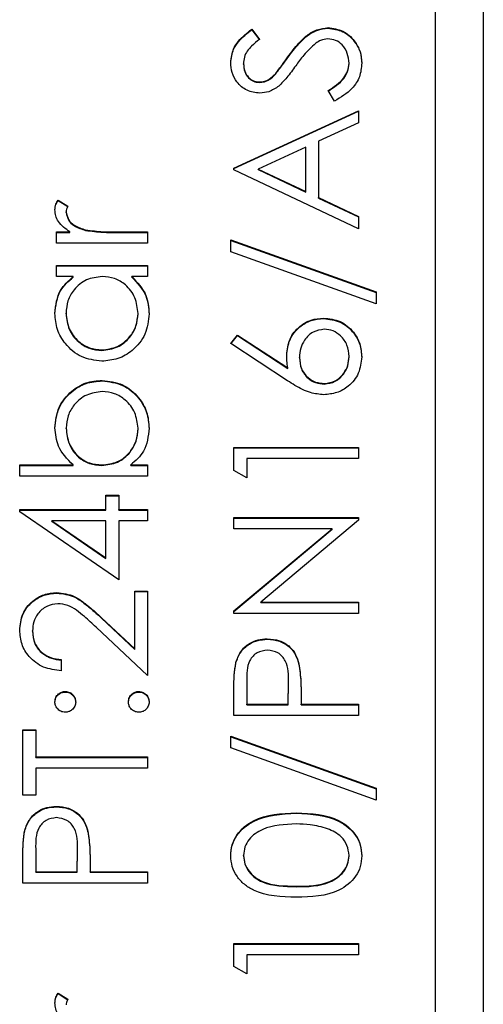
# Model space of a CAD drawing. Header units: millimetres. Extents: x 376 to 1489, y -51 to 902.
# Tile 21 of 30: x 1099 to 1104, y 423 to 433. Entities that reach past the tile are written whole.
import ezdxf

# ---------------------------------------------------------------- set-up
doc = ezdxf.new("R2010")
doc.units = ezdxf.units.MM

msp = doc.modelspace()

# ---------------------------------------------------------------- linework, layer by layer
at = {"color": 7, "linetype": 'Continuous', "lineweight": 25}
for p, q in [((1103.769, 454.527), (1103.769, 416.973)), ((1103.269, 416.162), (1103.269, 452.114)), ((1102.15, 433.185), (1102.15, 433.19)), ((1101.355, 433.173), (1101.435, 433.068)), ((1101.355, 433.168), (1101.355, 433.173)), ((1101.355, 433.168), (1101.435, 433.063)), ((1101.731, 432.879), (1101.731, 432.884)), ((1101.269, 432.809), (1101.269, 432.814)), ((1102.369, 432.814), (1102.369, 432.819)), ((1101.601, 432.704), (1101.601, 432.709)), ((1101.433, 432.619), (1101.433, 432.624)), ((1102.218, 432.424), (1102.152, 432.534)), ((1101.169, 431.725), (1102.469, 432.324)), ((1101.169, 431.72), (1102.469, 432.319)), ((1102.469, 432.324), (1102.469, 432.198)), ((1102.469, 432.198), (1102.052, 432.006)), ((1102.052, 432.006), (1102.052, 431.417)), ((1101.919, 431.944), (1101.422, 431.715)), ((1101.919, 431.48), (1101.919, 431.944)), ((1101.169, 431.708), (1101.169, 431.725)), ((1102.469, 431.093), (1101.169, 431.708)), ((1101.422, 431.71), (1101.422, 431.715)), ((1101.422, 431.715), (1101.919, 431.48)), ((1101.422, 431.71), (1101.919, 431.475)), ((1101.919, 431.475), (1101.919, 431.48)), ((1099.335, 431.392), (1099.436, 431.328)), ((1099.335, 431.387), (1099.335, 431.392)), ((1099.335, 431.387), (1099.436, 431.323)), ((1102.052, 431.417), (1102.469, 431.22)), ((1102.052, 431.412), (1102.052, 431.417)), ((1102.052, 431.412), (1102.469, 431.215)), ((1099.419, 431.263), (1099.419, 431.269)), ((1102.469, 431.22), (1102.469, 431.093)), ((1099.319, 431.059), (1099.458, 431.059)), ((1099.319, 430.943), (1099.319, 431.059)), ((1099.319, 431.054), (1099.458, 431.054)), ((1099.458, 431.054), (1099.458, 431.059)), ((1099.623, 431.075), (1099.623, 431.08)), ((1099.949, 431.059), (1100.269, 431.059)), ((1099.949, 431.054), (1099.949, 431.059)), ((1099.949, 431.054), (1100.269, 431.054)), ((1100.269, 431.059), (1100.269, 430.943)), ((1100.269, 430.943), (1099.319, 430.943)), ((1101.135, 430.976), (1102.652, 430.433)), ((1101.135, 430.853), (1101.135, 430.976)), ((1101.135, 430.971), (1102.652, 430.428)), ((1102.652, 430.31), (1101.135, 430.853)), ((1099.319, 430.71), (1100.269, 430.71)), ((1099.319, 430.593), (1099.319, 430.71)), ((1099.319, 430.705), (1100.269, 430.705)), ((1100.269, 430.71), (1100.269, 430.593)), ((1099.494, 430.593), (1099.319, 430.593)), ((1099.494, 430.588), (1099.494, 430.593)), ((1100.269, 430.593), (1100.104, 430.593)), ((1100.104, 430.588), (1100.104, 430.593)), ((1102.652, 430.433), (1102.652, 430.31)), ((1099.419, 430.206), (1099.419, 430.211)), ((1100.169, 430.205), (1100.169, 430.21)), ((1102.104, 430.155), (1102.104, 430.16)), ((1101.135, 429.894), (1101.206, 429.984)), ((1101.138, 429.892), (1101.206, 429.979)), ((1101.206, 429.984), (1101.731, 429.641)), ((1101.206, 429.979), (1101.206, 429.984)), ((1101.206, 429.979), (1101.731, 429.636)), ((1099.792, 429.822), (1099.792, 429.828)), ((1101.729, 429.507), (1101.135, 429.894)), ((1101.852, 429.746), (1101.852, 429.751)), ((1102.369, 429.756), (1102.369, 429.761)), ((1101.731, 429.636), (1101.731, 429.641)), ((1099.795, 429.506), (1099.795, 429.511)), ((1102.111, 429.473), (1102.111, 429.478)), ((1099.419, 429.008), (1099.419, 429.013)), ((1100.169, 429.006), (1100.169, 429.011)), ((1101.169, 428.812), (1102.469, 428.812)), ((1101.169, 428.572), (1101.169, 428.812)), ((1101.169, 428.807), (1102.469, 428.807)), ((1102.469, 428.812), (1102.469, 428.696)), ((1101.302, 428.696), (1101.302, 428.496)), ((1102.469, 428.696), (1101.302, 428.696)), ((1098.935, 428.629), (1099.491, 428.629)), ((1098.935, 428.513), (1098.935, 428.629)), ((1098.935, 428.624), (1099.491, 428.624)), ((1099.491, 428.624), (1099.491, 428.629)), ((1099.792, 428.624), (1099.792, 428.629)), ((1100.093, 428.629), (1100.269, 428.629)), ((1100.093, 428.624), (1100.093, 428.629)), ((1100.093, 428.624), (1100.269, 428.624)), ((1100.269, 428.629), (1100.269, 428.513)), ((1101.302, 428.496), (1101.169, 428.572)), ((1100.269, 428.513), (1098.935, 428.513)), ((1099.835, 428.313), (1099.969, 428.313)), ((1099.835, 428.163), (1099.835, 428.313)), ((1099.835, 428.308), (1099.969, 428.308)), ((1099.969, 428.313), (1099.969, 428.163)), ((1098.935, 428.163), (1099.835, 428.163)), ((1098.935, 428.139), (1098.935, 428.163)), ((1098.935, 428.158), (1099.835, 428.158)), ((1099.835, 428.158), (1099.835, 428.163)), ((1099.969, 428.163), (1100.269, 428.163)), ((1099.969, 428.158), (1099.969, 428.163)), ((1099.969, 428.158), (1100.269, 428.158)), ((1100.269, 428.163), (1100.269, 428.047)), ((1099.969, 427.431), (1098.935, 428.139)), ((1101.169, 428.08), (1102.469, 428.08)), ((1101.169, 427.963), (1101.169, 428.08)), ((1101.169, 428.075), (1102.469, 428.075)), ((1102.469, 428.053), (1101.448, 427.198)), ((1102.469, 428.08), (1102.469, 428.053)), ((1099.271, 428.047), (1099.835, 427.66)), ((1099.835, 428.047), (1099.271, 428.047)), ((1099.271, 428.041), (1099.271, 428.047)), ((1099.271, 428.041), (1099.835, 427.654)), ((1099.835, 427.66), (1099.835, 428.047)), ((1099.969, 428.047), (1099.969, 427.431)), ((1100.269, 428.047), (1099.969, 428.047)), ((1102.192, 427.963), (1101.169, 427.963)), ((1101.169, 427.106), (1102.192, 427.963)), ((1101.169, 427.1), (1102.192, 427.958)), ((1102.192, 427.958), (1102.192, 427.963)), ((1099.835, 427.654), (1099.835, 427.66)), ((1099.322, 427.292), (1099.322, 427.298)), ((1100.135, 427.314), (1100.269, 427.314)), ((1100.135, 426.71), (1100.135, 427.314)), ((1100.135, 427.309), (1100.269, 427.309)), ((1100.269, 427.314), (1100.269, 426.432)), ((1101.448, 427.198), (1102.469, 427.198)), ((1101.448, 427.193), (1101.448, 427.198)), ((1101.448, 427.193), (1102.469, 427.193)), ((1102.469, 427.198), (1102.469, 427.081)), ((1099.788, 427.035), (1100.135, 426.71)), ((1099.788, 427.03), (1099.788, 427.035)), ((1099.788, 427.03), (1100.135, 426.705)), ((1101.169, 427.081), (1101.169, 427.106)), ((1102.469, 427.081), (1101.169, 427.081)), ((1100.269, 426.432), (1099.731, 426.936)), ((1099.069, 426.894), (1099.069, 426.899)), ((1101.517, 426.81), (1101.517, 426.815)), ((1100.135, 426.705), (1100.135, 426.71)), ((1099.369, 426.599), (1099.369, 426.482)), ((1101.188, 426.561), (1101.188, 426.566)), ((1101.847, 426.551), (1101.847, 426.556)), ((1101.302, 426.37), (1101.302, 426.132)), ((1101.735, 426.132), (1101.738, 426.36)), ((1101.735, 426.127), (1101.738, 426.355)), ((1101.738, 426.36), (1101.738, 426.365)), ((1101.738, 426.355), (1101.738, 426.36)), ((1099.41, 426.26), (1099.41, 426.266)), ((1100.177, 426.26), (1100.177, 426.266)), ((1101.169, 426.016), (1101.169, 426.271)), ((1101.869, 426.225), (1101.869, 426.132)), ((1101.302, 426.132), (1101.735, 426.132)), ((1101.302, 426.127), (1101.302, 426.132)), ((1101.302, 426.127), (1101.735, 426.127)), ((1101.735, 426.127), (1101.735, 426.132)), ((1101.869, 426.132), (1102.469, 426.132)), ((1101.869, 426.127), (1101.869, 426.132)), ((1101.869, 426.127), (1102.469, 426.127)), ((1102.469, 426.132), (1102.469, 426.016)), ((1102.469, 426.016), (1101.169, 426.016)), ((1098.969, 425.866), (1099.102, 425.866)), ((1098.969, 425.184), (1098.969, 425.866)), ((1098.969, 425.861), (1099.102, 425.861)), ((1099.102, 425.866), (1099.102, 425.583)), ((1101.135, 425.8), (1102.652, 425.257)), ((1101.135, 425.677), (1101.135, 425.8)), ((1101.135, 425.794), (1102.652, 425.251)), ((1099.102, 425.583), (1100.269, 425.583)), ((1099.102, 425.578), (1099.102, 425.583)), ((1100.269, 425.583), (1100.269, 425.467)), ((1102.652, 425.134), (1101.135, 425.677)), ((1099.102, 425.578), (1100.269, 425.578)), ((1100.269, 425.467), (1099.102, 425.467)), ((1099.102, 425.467), (1099.102, 425.184)), ((1099.102, 425.184), (1098.969, 425.184)), ((1102.652, 425.257), (1102.652, 425.134)), ((1099.317, 425.062), (1099.317, 425.067)), ((1101.819, 424.995), (1101.819, 425.001)), ((1098.988, 424.813), (1098.988, 424.819)), ((1099.647, 424.803), (1099.647, 424.808)), ((1099.102, 424.622), (1099.102, 424.385)), ((1099.535, 424.385), (1099.538, 424.612)), ((1099.535, 424.38), (1099.538, 424.607)), ((1099.538, 424.612), (1099.538, 424.618)), ((1099.538, 424.607), (1099.538, 424.612)), ((1101.269, 424.551), (1101.269, 424.556)), ((1102.369, 424.551), (1102.369, 424.556)), ((1098.969, 424.268), (1098.969, 424.523)), ((1099.669, 424.478), (1099.669, 424.385)), ((1099.102, 424.385), (1099.535, 424.385)), ((1099.102, 424.38), (1099.102, 424.385)), ((1099.102, 424.38), (1099.535, 424.38)), ((1099.535, 424.38), (1099.535, 424.385)), ((1099.669, 424.385), (1100.269, 424.385)), ((1099.669, 424.38), (1099.669, 424.385)), ((1099.669, 424.38), (1100.269, 424.38)), ((1100.269, 424.385), (1100.269, 424.268)), ((1100.269, 424.268), (1098.969, 424.268)), ((1101.819, 424.23), (1101.819, 424.235)), ((1101.169, 423.636), (1102.469, 423.636)), ((1101.169, 423.396), (1101.169, 423.636)), ((1102.469, 423.636), (1102.469, 423.519)), ((1101.169, 423.631), (1102.469, 423.631)), ((1101.302, 423.519), (1101.302, 423.32)), ((1102.469, 423.519), (1101.302, 423.519)), ((1101.302, 423.32), (1101.169, 423.396)), ((1099.335, 423.12), (1099.436, 423.056)), ((1099.335, 423.115), (1099.335, 423.12)), ((1099.335, 423.115), (1099.436, 423.051))]:
    msp.add_line(p, q, dxfattribs=at)
for points, knots in [([(1101.731, 432.884), (1101.767, 432.933), (1101.828, 433.014), (1101.928, 433.112), (1102.032, 433.175), (1102.111, 433.185), (1102.15, 433.19)], [0, 0, 0, 0, 0.340499, 0.560704, 0.780578, 1, 1, 1, 1]), ([(1101.731, 432.879), (1101.767, 432.928), (1101.828, 433.008), (1101.928, 433.106), (1102.032, 433.17), (1102.111, 433.18), (1102.15, 433.185)], [0, 0, 0, 0, 0.340499, 0.560704, 0.780578, 1, 1, 1, 1]), ([(1102.15, 433.19), (1102.203, 433.182), (1102.31, 433.168), (1102.423, 433.064), (1102.492, 432.944), (1102.499, 432.861), (1102.502, 432.819)], [0, 0, 0, 0, 0.279183, 0.559085, 0.779446, 1, 1, 1, 1]), ([(1102.15, 433.185), (1102.203, 433.177), (1102.31, 433.163), (1102.423, 433.059), (1102.492, 432.939), (1102.499, 432.855), (1102.502, 432.814)], [0, 0, 0, 0, 0.279183, 0.559085, 0.779446, 1, 1, 1, 1]), ([(1101.135, 432.827), (1101.141, 432.876), (1101.151, 432.956), (1101.213, 433.05), (1101.28, 433.116), (1101.33, 433.154), (1101.355, 433.173)], [0, 0, 0, 0, 0.338729, 0.558835, 0.779344, 1, 1, 1, 1]), ([(1101.135, 432.822), (1101.141, 432.871), (1101.151, 432.951), (1101.213, 433.045), (1101.28, 433.111), (1101.33, 433.149), (1101.355, 433.168)], [0, 0, 0, 0, 0.338729, 0.558835, 0.779344, 1, 1, 1, 1]), ([(1101.435, 433.068), (1101.407, 433.045), (1101.361, 433.008), (1101.306, 432.947), (1101.274, 432.884), (1101.27, 432.837), (1101.269, 432.814)], [0, 0, 0, 0, 0.340409, 0.560482, 0.78018, 1, 1, 1, 1]), ([(1102.021, 433.027), (1101.978, 432.987), (1101.901, 432.915), (1101.84, 432.83), (1101.813, 432.793)], [0, 0, 0, 0, 0.559496, 1, 1, 1, 1]), ([(1102.148, 433.073), (1102.122, 433.07), (1102.076, 433.064), (1102.038, 433.038), (1102.021, 433.027)], [0, 0, 0, 0, 0.55899, 1, 1, 1, 1]), ([(1102.369, 432.819), (1102.365, 432.854), (1102.358, 432.923), (1102.306, 433.009), (1102.231, 433.063), (1102.176, 433.07), (1102.148, 433.073)], [0, 0, 0, 0, 0.280276, 0.560148, 0.780153, 1, 1, 1, 1]), ([(1101.601, 432.709), (1101.626, 432.741), (1101.671, 432.799), (1101.712, 432.858), (1101.731, 432.884)], [0, 0, 0, 0, 0.559906, 1, 1, 1, 1]), ([(1101.601, 432.704), (1101.626, 432.736), (1101.671, 432.793), (1101.712, 432.853), (1101.731, 432.879)], [0, 0, 0, 0, 0.559906, 1, 1, 1, 1]), ([(1101.439, 432.507), (1101.393, 432.513), (1101.3, 432.524), (1101.2, 432.613), (1101.145, 432.719), (1101.138, 432.791), (1101.135, 432.827)], [0, 0, 0, 0, 0.279553, 0.558798, 0.779378, 1, 1, 1, 1]), ([(1101.269, 432.814), (1101.271, 432.788), (1101.275, 432.735), (1101.315, 432.672), (1101.371, 432.63), (1101.412, 432.626), (1101.433, 432.624)], [0, 0, 0, 0, 0.280274, 0.559931, 0.77992, 1, 1, 1, 1]), ([(1101.269, 432.809), (1101.271, 432.783), (1101.275, 432.73), (1101.315, 432.667), (1101.371, 432.625), (1101.412, 432.621), (1101.433, 432.619)], [0, 0, 0, 0, 0.280274, 0.559931, 0.77992, 1, 1, 1, 1]), ([(1101.813, 432.793), (1101.783, 432.75), (1101.73, 432.675), (1101.665, 432.609), (1101.637, 432.58)], [0, 0, 0, 0, 0.560413, 1, 1, 1, 1]), ([(1102.152, 432.534), (1102.211, 432.572), (1102.294, 432.626), (1102.36, 432.736), (1102.366, 432.791), (1102.369, 432.819)], [0, 0, 0, 0, 0.559321, 0.779782, 1, 1, 1, 1]), ([(1102.152, 432.529), (1102.211, 432.567), (1102.294, 432.621), (1102.36, 432.731), (1102.366, 432.786), (1102.369, 432.814)], [0, 0, 0, 0, 0.559321, 0.779782, 1, 1, 1, 1]), ([(1102.502, 432.819), (1102.497, 432.771), (1102.488, 432.675), (1102.39, 432.527), (1102.283, 432.463), (1102.218, 432.424)], [0, 0, 0, 0, 0.27988, 0.559666, 1, 1, 1, 1]), ([(1101.433, 432.624), (1101.451, 432.625), (1101.488, 432.628), (1101.547, 432.656), (1101.581, 432.689), (1101.601, 432.709)], [0, 0, 0, 0, 0.279946, 0.559774, 1, 1, 1, 1]), ([(1101.433, 432.619), (1101.451, 432.62), (1101.488, 432.623), (1101.547, 432.651), (1101.581, 432.684), (1101.601, 432.704)], [0, 0, 0, 0, 0.2799464, 0.5597741, 1, 1, 1, 1]), ([(1101.637, 432.58), (1101.603, 432.557), (1101.543, 432.516), (1101.47, 432.51), (1101.439, 432.507)], [0, 0, 0, 0, 0.55984, 1, 1, 1, 1]), ([(1099.302, 431.291), (1099.304, 431.311), (1099.309, 431.347), (1099.327, 431.378), (1099.335, 431.392)], [0, 0, 0, 0, 0.5592431, 1, 1, 1, 1]), ([(1099.302, 431.286), (1099.304, 431.306), (1099.309, 431.342), (1099.327, 431.373), (1099.335, 431.387)], [0, 0, 0, 0, 0.559243, 1, 1, 1, 1]), ([(1099.458, 431.059), (1099.414, 431.092), (1099.352, 431.137), (1099.308, 431.226), (1099.304, 431.269), (1099.302, 431.291)], [0, 0, 0, 0, 0.558788, 0.779481, 1, 1, 1, 1]), ([(1099.436, 431.328), (1099.431, 431.317), (1099.422, 431.298), (1099.42, 431.278), (1099.419, 431.269)], [0, 0, 0, 0, 0.560396, 1, 1, 1, 1]), ([(1099.419, 431.269), (1099.425, 431.241), (1099.437, 431.186), (1099.513, 431.115), (1099.582, 431.093), (1099.623, 431.08)], [0, 0, 0, 0, 0.278336, 0.558768, 1, 1, 1, 1]), ([(1099.419, 431.263), (1099.425, 431.236), (1099.437, 431.181), (1099.513, 431.11), (1099.582, 431.088), (1099.623, 431.075)], [0, 0, 0, 0, 0.278336, 0.558768, 1, 1, 1, 1]), ([(1099.623, 431.08), (1099.684, 431.072), (1099.792, 431.059), (1099.901, 431.059), (1099.949, 431.059)], [0, 0, 0, 0, 0.559636, 1, 1, 1, 1]), ([(1099.623, 431.075), (1099.684, 431.067), (1099.792, 431.053), (1099.901, 431.054), (1099.949, 431.054)], [0, 0, 0, 0, 0.559636, 1, 1, 1, 1]), ([(1099.302, 430.209), (1099.312, 430.295), (1099.329, 430.448), (1099.444, 430.549), (1099.494, 430.593)], [0, 0, 0, 0, 0.559062, 1, 1, 1, 1]), ([(1099.302, 430.204), (1099.312, 430.29), (1099.329, 430.443), (1099.444, 430.544), (1099.494, 430.588)], [0, 0, 0, 0, 0.559062, 1, 1, 1, 1]), ([(1099.796, 430.593), (1099.739, 430.587), (1099.627, 430.575), (1099.503, 430.47), (1099.429, 430.343), (1099.422, 430.255), (1099.419, 430.211)], [0, 0, 0, 0, 0.27966, 0.55921, 0.779487, 1, 1, 1, 1]), ([(1100.169, 430.21), (1100.162, 430.265), (1100.149, 430.377), (1100.053, 430.506), (1099.927, 430.582), (1099.84, 430.589), (1099.796, 430.593)], [0, 0, 0, 0, 0.279822, 0.559387, 0.779603, 1, 1, 1, 1]), ([(1100.104, 430.593), (1100.163, 430.532), (1100.267, 430.422), (1100.28, 430.272), (1100.285, 430.206)], [0, 0, 0, 0, 0.558763, 1, 1, 1, 1]), ([(1100.104, 430.588), (1100.163, 430.527), (1100.267, 430.417), (1100.28, 430.267), (1100.285, 430.2)], [0, 0, 0, 0, 0.558763, 1, 1, 1, 1]), ([(1099.791, 429.711), (1099.718, 429.72), (1099.573, 429.738), (1099.414, 429.876), (1099.317, 430.038), (1099.307, 430.152), (1099.302, 430.209)], [0, 0, 0, 0, 0.279413, 0.559191, 0.779548, 1, 1, 1, 1]), ([(1099.419, 430.211), (1099.425, 430.155), (1099.438, 430.044), (1099.537, 429.918), (1099.661, 429.842), (1099.749, 429.832), (1099.792, 429.828)], [0, 0, 0, 0, 0.279767, 0.559291, 0.779719, 1, 1, 1, 1]), ([(1099.419, 430.206), (1099.425, 430.15), (1099.438, 430.039), (1099.537, 429.912), (1099.661, 429.837), (1099.749, 429.827), (1099.792, 429.822)], [0, 0, 0, 0, 0.279767, 0.559291, 0.779719, 1, 1, 1, 1]), ([(1100.285, 430.206), (1100.277, 430.133), (1100.26, 429.987), (1100.125, 429.825), (1099.963, 429.726), (1099.848, 429.716), (1099.791, 429.711)], [0, 0, 0, 0, 0.279573, 0.559333, 0.779589, 1, 1, 1, 1]), ([(1099.792, 429.828), (1099.848, 429.835), (1099.959, 429.851), (1100.083, 429.953), (1100.156, 430.079), (1100.164, 430.166), (1100.169, 430.21)], [0, 0, 0, 0, 0.279429, 0.559146, 0.77957, 1, 1, 1, 1]), ([(1099.792, 429.822), (1099.848, 429.83), (1099.959, 429.846), (1100.083, 429.948), (1100.156, 430.074), (1100.164, 430.161), (1100.169, 430.205)], [0, 0, 0, 0, 0.279429, 0.559146, 0.77957, 1, 1, 1, 1]), ([(1101.719, 429.775), (1101.725, 429.832), (1101.738, 429.946), (1101.842, 430.072), (1101.97, 430.149), (1102.059, 430.157), (1102.104, 430.16)], [0, 0, 0, 0, 0.279638, 0.559326, 0.779527, 1, 1, 1, 1]), ([(1101.719, 429.77), (1101.725, 429.827), (1101.738, 429.941), (1101.842, 430.067), (1101.97, 430.144), (1102.059, 430.151), (1102.104, 430.155)], [0, 0, 0, 0, 0.279638, 0.559326, 0.779527, 1, 1, 1, 1]), ([(1102.104, 430.16), (1102.163, 430.154), (1102.282, 430.14), (1102.414, 430.029), (1102.489, 429.894), (1102.498, 429.801), (1102.502, 429.755)], [0, 0, 0, 0, 0.2796308, 0.5589603, 0.7794783, 1, 1, 1, 1]), ([(1102.104, 430.155), (1102.163, 430.149), (1102.282, 430.135), (1102.414, 430.024), (1102.489, 429.889), (1102.498, 429.796), (1102.502, 429.75)], [0, 0, 0, 0, 0.2796308, 0.5589603, 0.7794783, 1, 1, 1, 1]), ([(1102.111, 430.044), (1102.07, 430.038), (1101.988, 430.026), (1101.906, 429.941), (1101.859, 429.847), (1101.854, 429.783), (1101.852, 429.751)], [0, 0, 0, 0, 0.278754, 0.558605, 0.779147, 1, 1, 1, 1]), ([(1102.369, 429.761), (1102.365, 429.801), (1102.357, 429.881), (1102.29, 429.973), (1102.205, 430.034), (1102.142, 430.041), (1102.111, 430.044)], [0, 0, 0, 0, 0.280018, 0.5598526, 0.7799871, 1, 1, 1, 1]), ([(1101.731, 429.641), (1101.727, 429.666), (1101.72, 429.71), (1101.719, 429.755), (1101.719, 429.775)], [0, 0, 0, 0, 0.55991, 1, 1, 1, 1]), ([(1101.852, 429.751), (1101.855, 429.711), (1101.862, 429.632), (1101.931, 429.542), (1102.018, 429.486), (1102.08, 429.481), (1102.111, 429.478)], [0, 0, 0, 0, 0.280127, 0.559515, 0.779719, 1, 1, 1, 1]), ([(1101.852, 429.746), (1101.855, 429.706), (1101.862, 429.627), (1101.931, 429.536), (1102.018, 429.481), (1102.08, 429.476), (1102.111, 429.473)], [0, 0, 0, 0, 0.280127, 0.559515, 0.779719, 1, 1, 1, 1]), ([(1102.502, 429.755), (1102.495, 429.697), (1102.481, 429.581), (1102.375, 429.449), (1102.243, 429.375), (1102.152, 429.366), (1102.106, 429.361)], [0, 0, 0, 0, 0.27967, 0.559085, 0.779558, 1, 1, 1, 1]), ([(1102.111, 429.478), (1102.151, 429.484), (1102.231, 429.495), (1102.313, 429.576), (1102.362, 429.667), (1102.366, 429.73), (1102.369, 429.761)], [0, 0, 0, 0, 0.279059, 0.55882, 0.779303, 1, 1, 1, 1]), ([(1102.111, 429.473), (1102.151, 429.478), (1102.231, 429.49), (1102.313, 429.571), (1102.362, 429.662), (1102.366, 429.724), (1102.369, 429.756)], [0, 0, 0, 0, 0.279059, 0.5588204, 0.7793034, 1, 1, 1, 1]), ([(1099.302, 429.016), (1099.31, 429.089), (1099.327, 429.235), (1099.462, 429.396), (1099.623, 429.497), (1099.738, 429.506), (1099.795, 429.511)], [0, 0, 0, 0, 0.279577, 0.559334, 0.779604, 1, 1, 1, 1]), ([(1099.302, 429.011), (1099.31, 429.084), (1099.327, 429.23), (1099.462, 429.391), (1099.623, 429.491), (1099.738, 429.501), (1099.795, 429.506)], [0, 0, 0, 0, 0.279577, 0.559334, 0.779604, 1, 1, 1, 1]), ([(1099.795, 429.511), (1099.868, 429.502), (1100.014, 429.484), (1100.173, 429.347), (1100.271, 429.184), (1100.28, 429.07), (1100.285, 429.012)], [0, 0, 0, 0, 0.279433, 0.559216, 0.779559, 1, 1, 1, 1]), ([(1099.795, 429.506), (1099.868, 429.497), (1100.014, 429.479), (1100.173, 429.342), (1100.271, 429.179), (1100.28, 429.065), (1100.285, 429.007)], [0, 0, 0, 0, 0.279433, 0.559216, 0.779559, 1, 1, 1, 1]), ([(1102.106, 429.361), (1102.06, 429.366), (1101.983, 429.374), (1101.884, 429.415), (1101.804, 429.458), (1101.754, 429.49), (1101.729, 429.507)], [0, 0, 0, 0, 0.339374, 0.559486, 0.779731, 1, 1, 1, 1]), ([(1099.795, 429.395), (1099.74, 429.387), (1099.629, 429.371), (1099.505, 429.27), (1099.432, 429.144), (1099.423, 429.057), (1099.419, 429.013)], [0, 0, 0, 0, 0.279403, 0.559104, 0.779552, 1, 1, 1, 1]), ([(1100.169, 429.011), (1100.162, 429.067), (1100.149, 429.178), (1100.05, 429.304), (1099.926, 429.381), (1099.839, 429.39), (1099.795, 429.395)], [0, 0, 0, 0, 0.279756, 0.559279, 0.779725, 1, 1, 1, 1]), ([(1099.491, 428.629), (1099.431, 428.69), (1099.323, 428.799), (1099.309, 428.95), (1099.302, 429.016)], [0, 0, 0, 0, 0.559294, 1, 1, 1, 1]), ([(1099.419, 429.013), (1099.426, 428.958), (1099.439, 428.846), (1099.534, 428.716), (1099.66, 428.641), (1099.748, 428.633), (1099.792, 428.629)], [0, 0, 0, 0, 0.279786, 0.559477, 0.779627, 1, 1, 1, 1]), ([(1099.419, 429.008), (1099.426, 428.952), (1099.439, 428.841), (1099.534, 428.711), (1099.66, 428.635), (1099.748, 428.628), (1099.792, 428.624)], [0, 0, 0, 0, 0.279786, 0.559477, 0.779627, 1, 1, 1, 1]), ([(1099.792, 428.629), (1099.848, 428.635), (1099.961, 428.648), (1100.085, 428.752), (1100.158, 428.879), (1100.165, 428.967), (1100.169, 429.011)], [0, 0, 0, 0, 0.279639, 0.559192, 0.779512, 1, 1, 1, 1]), ([(1099.792, 428.624), (1099.848, 428.63), (1099.961, 428.643), (1100.085, 428.747), (1100.158, 428.874), (1100.165, 428.962), (1100.169, 429.006)], [0, 0, 0, 0, 0.279639, 0.559192, 0.779512, 1, 1, 1, 1]), ([(1100.285, 429.012), (1100.275, 428.927), (1100.258, 428.774), (1100.143, 428.674), (1100.093, 428.629)], [0, 0, 0, 0, 0.558922, 1, 1, 1, 1]), ([(1098.935, 426.905), (1098.941, 426.963), (1098.952, 427.079), (1099.057, 427.207), (1099.186, 427.285), (1099.276, 427.293), (1099.322, 427.298)], [0, 0, 0, 0, 0.27989, 0.559224, 0.779582, 1, 1, 1, 1]), ([(1098.935, 426.9), (1098.941, 426.958), (1098.952, 427.074), (1099.057, 427.202), (1099.186, 427.28), (1099.276, 427.288), (1099.322, 427.292)], [0, 0, 0, 0, 0.27989, 0.559224, 0.779582, 1, 1, 1, 1]), ([(1099.322, 427.298), (1099.384, 427.29), (1099.488, 427.277), (1099.606, 427.193), (1099.7, 427.117), (1099.759, 427.062), (1099.788, 427.035)], [0, 0, 0, 0, 0.33837, 0.558748, 0.779361, 1, 1, 1, 1]), ([(1099.322, 427.292), (1099.384, 427.285), (1099.488, 427.272), (1099.606, 427.188), (1099.7, 427.112), (1099.759, 427.057), (1099.788, 427.03)], [0, 0, 0, 0, 0.33837, 0.558748, 0.779361, 1, 1, 1, 1]), ([(1099.332, 427.181), (1099.292, 427.176), (1099.212, 427.165), (1099.126, 427.085), (1099.076, 426.994), (1099.071, 426.931), (1099.069, 426.899)], [0, 0, 0, 0, 0.2791258, 0.5589784, 0.77935, 1, 1, 1, 1]), ([(1099.731, 426.936), (1099.691, 426.973), (1099.626, 427.035), (1099.53, 427.114), (1099.438, 427.171), (1099.368, 427.178), (1099.332, 427.181)], [0, 0, 0, 0, 0.340542, 0.56085, 0.780599, 1, 1, 1, 1]), ([(1099.369, 426.482), (1099.305, 426.49), (1099.179, 426.505), (1099.035, 426.615), (1098.948, 426.756), (1098.94, 426.856), (1098.935, 426.905)], [0, 0, 0, 0, 0.2800291, 0.5595146, 0.7796675, 1, 1, 1, 1]), ([(1099.069, 426.899), (1099.073, 426.855), (1099.082, 426.766), (1099.163, 426.666), (1099.265, 426.612), (1099.334, 426.603), (1099.369, 426.599)], [0, 0, 0, 0, 0.279699, 0.558847, 0.779176, 1, 1, 1, 1]), ([(1099.069, 426.894), (1099.073, 426.85), (1099.082, 426.761), (1099.163, 426.661), (1099.265, 426.607), (1099.334, 426.598), (1099.369, 426.593)], [0, 0, 0, 0, 0.279699, 0.558847, 0.779176, 1, 1, 1, 1]), ([(1101.188, 426.566), (1101.202, 426.606), (1101.231, 426.685), (1101.319, 426.766), (1101.419, 426.809), (1101.484, 426.813), (1101.517, 426.815)], [0, 0, 0, 0, 0.279705, 0.559381, 0.779509, 1, 1, 1, 1]), ([(1101.517, 426.815), (1101.56, 426.812), (1101.646, 426.806), (1101.75, 426.741), (1101.817, 426.652), (1101.837, 426.588), (1101.847, 426.556)], [0, 0, 0, 0, 0.280099, 0.559324, 0.779458, 1, 1, 1, 1]), ([(1101.188, 426.561), (1101.202, 426.601), (1101.231, 426.679), (1101.319, 426.761), (1101.419, 426.804), (1101.484, 426.808), (1101.517, 426.81)], [0, 0, 0, 0, 0.279705, 0.559381, 0.779509, 1, 1, 1, 1]), ([(1101.517, 426.81), (1101.56, 426.807), (1101.646, 426.8), (1101.75, 426.735), (1101.817, 426.647), (1101.837, 426.583), (1101.847, 426.551)], [0, 0, 0, 0, 0.2800989, 0.5593238, 0.7794579, 1, 1, 1, 1]), ([(1101.518, 426.698), (1101.481, 426.692), (1101.424, 426.684), (1101.366, 426.636), (1101.3, 426.544), (1101.301, 426.447), (1101.302, 426.37)], [0, 0, 0, 0, 0.248969, 0.374729, 0.500383, 1, 1, 1, 1]), ([(1101.738, 426.36), (1101.738, 426.439), (1101.739, 426.538), (1101.674, 426.634), (1101.614, 426.684), (1101.556, 426.692), (1101.518, 426.698)], [0, 0, 0, 0, 0.499721, 0.62535, 0.751083, 1, 1, 1, 1]), ([(1101.169, 426.271), (1101.168, 426.326), (1101.168, 426.425), (1101.182, 426.523), (1101.188, 426.566)], [0, 0, 0, 0, 0.5603137, 1, 1, 1, 1]), ([(1101.169, 426.265), (1101.168, 426.321), (1101.168, 426.42), (1101.182, 426.518), (1101.188, 426.561)], [0, 0, 0, 0, 0.560314, 1, 1, 1, 1]), ([(1101.847, 426.556), (1101.855, 426.494), (1101.869, 426.385), (1101.869, 426.274), (1101.869, 426.225)], [0, 0, 0, 0, 0.559694, 1, 1, 1, 1]), ([(1101.847, 426.551), (1101.855, 426.489), (1101.869, 426.379), (1101.869, 426.269), (1101.869, 426.22)], [0, 0, 0, 0, 0.559694, 1, 1, 1, 1]), ([(1099.302, 426.157), (1099.304, 426.173), (1099.307, 426.205), (1099.337, 426.24), (1099.373, 426.263), (1099.398, 426.265), (1099.41, 426.266)], [0, 0, 0, 0, 0.279602, 0.559212, 0.779475, 1, 1, 1, 1]), ([(1099.302, 426.152), (1099.304, 426.168), (1099.307, 426.2), (1099.337, 426.235), (1099.373, 426.257), (1099.398, 426.259), (1099.41, 426.26)], [0, 0, 0, 0, 0.279602, 0.559212, 0.779475, 1, 1, 1, 1]), ([(1099.41, 426.266), (1099.426, 426.264), (1099.458, 426.26), (1099.494, 426.231), (1099.515, 426.195), (1099.518, 426.17), (1099.519, 426.157)], [0, 0, 0, 0, 0.279517, 0.559326, 0.779544, 1, 1, 1, 1]), ([(1099.41, 426.26), (1099.426, 426.259), (1099.458, 426.255), (1099.494, 426.225), (1099.515, 426.19), (1099.518, 426.165), (1099.519, 426.152)], [0, 0, 0, 0, 0.279517, 0.559326, 0.779544, 1, 1, 1, 1]), ([(1100.069, 426.157), (1100.07, 426.173), (1100.074, 426.205), (1100.104, 426.24), (1100.139, 426.263), (1100.164, 426.265), (1100.177, 426.266)], [0, 0, 0, 0, 0.2796016, 0.559212, 0.7794752, 1, 1, 1, 1]), ([(1100.069, 426.152), (1100.07, 426.168), (1100.074, 426.2), (1100.104, 426.235), (1100.139, 426.257), (1100.164, 426.259), (1100.177, 426.26)], [0, 0, 0, 0, 0.279602, 0.559212, 0.779475, 1, 1, 1, 1]), ([(1100.177, 426.266), (1100.193, 426.264), (1100.225, 426.26), (1100.26, 426.23), (1100.282, 426.195), (1100.284, 426.17), (1100.285, 426.157)], [0, 0, 0, 0, 0.279469, 0.559358, 0.779674, 1, 1, 1, 1]), ([(1100.177, 426.26), (1100.193, 426.259), (1100.225, 426.255), (1100.26, 426.225), (1100.282, 426.19), (1100.284, 426.165), (1100.285, 426.152)], [0, 0, 0, 0, 0.279469, 0.559358, 0.779674, 1, 1, 1, 1]), ([(1099.41, 426.049), (1099.394, 426.051), (1099.362, 426.055), (1099.327, 426.085), (1099.305, 426.12), (1099.303, 426.145), (1099.302, 426.157)], [0, 0, 0, 0, 0.279585, 0.559454, 0.779697, 1, 1, 1, 1]), ([(1099.519, 426.157), (1099.517, 426.141), (1099.513, 426.11), (1099.483, 426.074), (1099.448, 426.053), (1099.423, 426.05), (1099.41, 426.049)], [0, 0, 0, 0, 0.279647, 0.559299, 0.779615, 1, 1, 1, 1]), ([(1100.177, 426.049), (1100.161, 426.051), (1100.129, 426.055), (1100.094, 426.084), (1100.072, 426.12), (1100.07, 426.145), (1100.069, 426.157)], [0, 0, 0, 0, 0.279576, 0.559284, 0.779552, 1, 1, 1, 1]), ([(1100.285, 426.157), (1100.283, 426.142), (1100.279, 426.11), (1100.25, 426.074), (1100.215, 426.053), (1100.19, 426.05), (1100.177, 426.049)], [0, 0, 0, 0, 0.279581, 0.559143, 0.779575, 1, 1, 1, 1]), ([(1098.988, 424.819), (1099.002, 424.858), (1099.031, 424.937), (1099.119, 425.018), (1099.219, 425.062), (1099.284, 425.065), (1099.317, 425.067)], [0, 0, 0, 0, 0.279705, 0.559381, 0.779509, 1, 1, 1, 1]), ([(1098.988, 424.813), (1099.002, 424.853), (1099.031, 424.932), (1099.119, 425.013), (1099.219, 425.056), (1099.284, 425.06), (1099.317, 425.062)], [0, 0, 0, 0, 0.2797054, 0.5593809, 0.7795086, 1, 1, 1, 1]), ([(1099.317, 425.067), (1099.36, 425.064), (1099.446, 425.058), (1099.55, 424.993), (1099.617, 424.904), (1099.637, 424.84), (1099.647, 424.808)], [0, 0, 0, 0, 0.280099, 0.559324, 0.779458, 1, 1, 1, 1]), ([(1099.317, 425.062), (1099.36, 425.059), (1099.446, 425.053), (1099.55, 424.988), (1099.617, 424.899), (1099.637, 424.835), (1099.647, 424.803)], [0, 0, 0, 0, 0.280099, 0.559324, 0.779458, 1, 1, 1, 1]), ([(1101.135, 424.553), (1101.138, 424.591), (1101.145, 424.667), (1101.212, 424.806), (1101.429, 424.982), (1101.663, 424.993), (1101.819, 425.001)], [0, 0, 0, 0, 0.1256, 0.251197, 0.500581, 1, 1, 1, 1]), ([(1101.135, 424.547), (1101.138, 424.586), (1101.145, 424.662), (1101.212, 424.801), (1101.429, 424.977), (1101.663, 424.988), (1101.819, 424.995)], [0, 0, 0, 0, 0.1256, 0.251197, 0.500581, 1, 1, 1, 1]), ([(1101.819, 425.001), (1101.975, 424.993), (1102.209, 424.983), (1102.425, 424.806), (1102.493, 424.667), (1102.499, 424.591), (1102.502, 424.553)], [0, 0, 0, 0, 0.4994065, 0.7487427, 0.8743724, 1, 1, 1, 1]), ([(1101.819, 424.995), (1101.975, 424.988), (1102.209, 424.977), (1102.425, 424.801), (1102.493, 424.662), (1102.499, 424.586), (1102.502, 424.547)], [0, 0, 0, 0, 0.499407, 0.748743, 0.874372, 1, 1, 1, 1]), ([(1099.318, 424.951), (1099.281, 424.945), (1099.224, 424.936), (1099.166, 424.888), (1099.1, 424.796), (1099.101, 424.7), (1099.102, 424.622)], [0, 0, 0, 0, 0.248969, 0.374729, 0.500383, 1, 1, 1, 1]), ([(1099.538, 424.612), (1099.538, 424.691), (1099.539, 424.79), (1099.474, 424.886), (1099.414, 424.936), (1099.356, 424.945), (1099.318, 424.951)], [0, 0, 0, 0, 0.499721, 0.62535, 0.751083, 1, 1, 1, 1]), ([(1101.819, 424.884), (1101.698, 424.879), (1101.517, 424.872), (1101.338, 424.751), (1101.278, 424.646), (1101.272, 424.586), (1101.269, 424.556)], [0, 0, 0, 0, 0.500072, 0.749021, 0.874598, 1, 1, 1, 1]), ([(1102.145, 424.835), (1102.086, 424.852), (1101.978, 424.881), (1101.868, 424.883), (1101.819, 424.884)], [0, 0, 0, 0, 0.559599, 1, 1, 1, 1]), ([(1098.969, 424.523), (1098.968, 424.578), (1098.968, 424.677), (1098.982, 424.776), (1098.988, 424.819)], [0, 0, 0, 0, 0.560314, 1, 1, 1, 1]), ([(1098.969, 424.518), (1098.968, 424.573), (1098.968, 424.672), (1098.982, 424.77), (1098.988, 424.813)], [0, 0, 0, 0, 0.560314, 1, 1, 1, 1]), ([(1099.647, 424.808), (1099.655, 424.747), (1099.669, 424.637), (1099.669, 424.526), (1099.669, 424.478)], [0, 0, 0, 0, 0.5596942, 1, 1, 1, 1]), ([(1099.647, 424.803), (1099.655, 424.742), (1099.669, 424.632), (1099.669, 424.521), (1099.669, 424.472)], [0, 0, 0, 0, 0.559694, 1, 1, 1, 1]), ([(1102.369, 424.556), (1102.364, 424.592), (1102.355, 424.663), (1102.281, 424.772), (1102.197, 424.811), (1102.145, 424.835)], [0, 0, 0, 0, 0.280257, 0.560781, 1, 1, 1, 1]), ([(1101.269, 424.556), (1101.272, 424.527), (1101.278, 424.467), (1101.323, 424.388), (1101.387, 424.325), (1101.546, 424.239), (1101.697, 424.237), (1101.819, 424.235)], [0, 0, 0, 0, 0.1251388, 0.2504182, 0.3755189, 0.5008471, 1, 1, 1, 1]), ([(1101.819, 424.235), (1101.94, 424.236), (1102.122, 424.237), (1102.3, 424.362), (1102.359, 424.467), (1102.365, 424.527), (1102.369, 424.556)], [0, 0, 0, 0, 0.500291, 0.749086, 0.874606, 1, 1, 1, 1]), ([(1101.819, 424.119), (1101.664, 424.124), (1101.47, 424.13), (1101.274, 424.251), (1101.197, 424.335), (1101.145, 424.439), (1101.138, 424.515), (1101.135, 424.553)], [0, 0, 0, 0, 0.498702, 0.624177, 0.749467, 0.874745, 1, 1, 1, 1]), ([(1101.269, 424.551), (1101.272, 424.522), (1101.278, 424.462), (1101.323, 424.383), (1101.387, 424.32), (1101.546, 424.234), (1101.697, 424.232), (1101.819, 424.23)], [0, 0, 0, 0, 0.125139, 0.250418, 0.375519, 0.500847, 1, 1, 1, 1]), ([(1102.502, 424.553), (1102.499, 424.515), (1102.493, 424.439), (1102.425, 424.301), (1102.206, 424.131), (1101.974, 424.123), (1101.819, 424.119)], [0, 0, 0, 0, 0.1255507, 0.25109, 0.5002501, 1, 1, 1, 1]), ([(1101.819, 424.23), (1101.94, 424.231), (1102.122, 424.232), (1102.3, 424.357), (1102.359, 424.462), (1102.365, 424.522), (1102.369, 424.551)], [0, 0, 0, 0, 0.500291, 0.749086, 0.874606, 1, 1, 1, 1]), ([(1099.302, 423.018), (1099.304, 423.039), (1099.309, 423.075), (1099.327, 423.106), (1099.335, 423.12)], [0, 0, 0, 0, 0.5592431, 1, 1, 1, 1]), ([(1099.302, 423.013), (1099.304, 423.033), (1099.309, 423.069), (1099.327, 423.101), (1099.335, 423.115)], [0, 0, 0, 0, 0.559243, 1, 1, 1, 1]), ([(1099.458, 422.787), (1099.414, 422.82), (1099.352, 422.865), (1099.308, 422.954), (1099.304, 422.997), (1099.302, 423.018)], [0, 0, 0, 0, 0.558788, 0.779481, 1, 1, 1, 1]), ([(1099.436, 423.056), (1099.431, 423.045), (1099.422, 423.026), (1099.42, 423.005), (1099.419, 422.996)], [0, 0, 0, 0, 0.560396, 1, 1, 1, 1])]:
    msp.add_open_spline(points, degree=3, knots=knots, dxfattribs=at)

doc.saveas('drawing.dxf')
